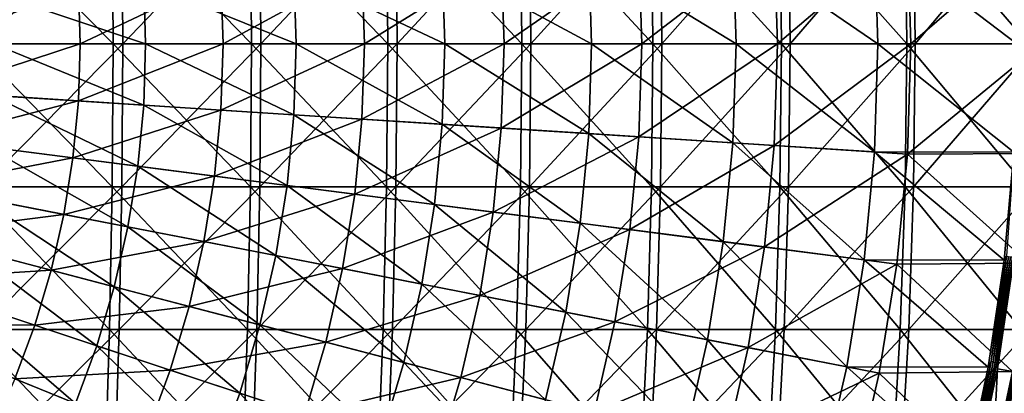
# Model space of a CAD drawing. Header units: millimetres. Extents: x -80 to 80, y -80 to 80.
# Tile 123 of 170: x 20.32 to 44.34, y -8.53 to 0.59. Entities that reach past the tile are written whole.
import ezdxf

# ---------------------------------------------------------------- set-up
doc = ezdxf.new("R2010")
doc.units = ezdxf.units.MM
doc.header["$LTSCALE"] = 13.670324
for name, color, linetype in [('1', 7, 'CONTINUOUS'), ('11', 7, 'CONTINUOUS'), ('12', 7, 'CONTINUOUS'), ('13', 7, 'CONTINUOUS'), ('2', 7, 'CONTINUOUS'), ('3', 7, 'CONTINUOUS'), ('4', 7, 'CONTINUOUS'), ('5', 7, 'CONTINUOUS'), ('7', 7, 'CONTINUOUS')]:
    doc.layers.add(name, color=color, linetype=linetype)

msp = doc.modelspace()

# ---------------------------------------------------------------- linework, layer by layer
at = {"layer": '1', "color": 7, "linetype": 'Continuous'}
for points in [[(19.415, 0, 77.608), (22.81, 3.49, 76.6), (19.396, 3.49, 77.535), (19.415, 0, 77.608)], [(22.832, 0, 76.673), (22.81, 3.49, 76.6), (19.415, 0, 77.608), (22.832, 0, 76.673)], [(22.832, 0, 76.673), (26.18, 3.49, 75.515), (22.81, 3.49, 76.6), (22.832, 0, 76.673)], [(26.205, 0, 75.587), (26.18, 3.49, 75.515), (22.832, 0, 76.673), (26.205, 0, 75.587)], [(26.205, 0, 75.587), (29.498, 3.49, 74.281), (26.18, 3.49, 75.515), (26.205, 0, 75.587)], [(29.526, 0, 74.352), (29.498, 3.49, 74.281), (26.205, 0, 75.587), (29.526, 0, 74.352)], [(29.526, 0, 74.352), (32.758, 3.49, 72.902), (29.498, 3.49, 74.281), (29.526, 0, 74.352)], [(32.789, 0, 72.972), (32.758, 3.49, 72.902), (29.526, 0, 74.352), (32.789, 0, 72.972)], [(32.789, 0, 72.972), (35.953, 3.49, 71.38), (32.758, 3.49, 72.902), (32.789, 0, 72.972)], [(35.988, 0, 71.448), (35.953, 3.49, 71.38), (32.789, 0, 72.972), (35.988, 0, 71.448)], [(35.988, 0, 71.448), (39.079, 3.49, 69.719), (35.953, 3.49, 71.38), (35.988, 0, 71.448)], [(39.116, 0, 69.785), (39.079, 3.49, 69.719), (35.988, 0, 71.448), (39.116, 0, 69.785)], [(39.116, 0, 69.785), (42.127, 3.49, 67.92), (39.079, 3.49, 69.719), (39.116, 0, 69.785)], [(42.167, 0, 67.985), (42.127, 3.49, 67.92), (39.116, 0, 69.785), (42.167, 0, 67.985)], [(42.167, 0, 67.985), (45.093, 3.49, 65.988), (42.127, 3.49, 67.92), (42.167, 0, 67.985)], [(45.136, 0, 66.051), (45.093, 3.49, 65.988), (42.167, 0, 67.985), (45.136, 0, 66.051)], [(22.81, -3.49, 76.6), (22.832, 0, 76.673), (19.396, -3.49, 77.535), (22.81, -3.49, 76.6)], [(19.396, -3.49, 77.535), (22.832, 0, 76.673), (19.415, 0, 77.608), (19.396, -3.49, 77.535)], [(26.18, -3.49, 75.515), (26.205, 0, 75.587), (22.81, -3.49, 76.6), (26.18, -3.49, 75.515)], [(22.81, -3.49, 76.6), (26.205, 0, 75.587), (22.832, 0, 76.673), (22.81, -3.49, 76.6)], [(29.498, -3.49, 74.281), (29.526, 0, 74.352), (26.18, -3.49, 75.515), (29.498, -3.49, 74.281)], [(26.18, -3.49, 75.515), (29.526, 0, 74.352), (26.205, 0, 75.587), (26.18, -3.49, 75.515)], [(32.758, -3.49, 72.902), (32.789, 0, 72.972), (29.498, -3.49, 74.281), (32.758, -3.49, 72.902)], [(29.498, -3.49, 74.281), (32.789, 0, 72.972), (29.526, 0, 74.352), (29.498, -3.49, 74.281)], [(35.953, -3.49, 71.38), (35.988, 0, 71.448), (32.758, -3.49, 72.902), (35.953, -3.49, 71.38)], [(32.758, -3.49, 72.902), (35.988, 0, 71.448), (32.789, 0, 72.972), (32.758, -3.49, 72.902)], [(39.079, -3.49, 69.719), (39.116, 0, 69.785), (35.953, -3.49, 71.38), (39.079, -3.49, 69.719)], [(35.953, -3.49, 71.38), (39.116, 0, 69.785), (35.988, 0, 71.448), (35.953, -3.49, 71.38)], [(42.127, -3.49, 67.92), (42.167, 0, 67.985), (39.079, -3.49, 69.719), (42.127, -3.49, 67.92)], [(39.079, -3.49, 69.719), (42.167, 0, 67.985), (39.116, 0, 69.785), (39.079, -3.49, 69.719)], [(45.093, -3.49, 65.988), (45.136, 0, 66.051), (42.127, -3.49, 67.92), (45.093, -3.49, 65.988)], [(42.127, -3.49, 67.92), (45.136, 0, 66.051), (42.167, 0, 67.985), (42.127, -3.49, 67.92)], [(22.745, -6.972, 76.381), (22.81, -3.49, 76.6), (19.341, -6.972, 77.313), (22.745, -6.972, 76.381)], [(19.341, -6.972, 77.313), (22.81, -3.49, 76.6), (19.396, -3.49, 77.535), (19.341, -6.972, 77.313)], [(26.105, -6.972, 75.299), (26.18, -3.49, 75.515), (22.745, -6.972, 76.381), (26.105, -6.972, 75.299)], [(22.745, -6.972, 76.381), (26.18, -3.49, 75.515), (22.81, -3.49, 76.6), (22.745, -6.972, 76.381)], [(29.413, -6.972, 74.069), (29.498, -3.49, 74.281), (26.105, -6.972, 75.299), (29.413, -6.972, 74.069)], [(26.105, -6.972, 75.299), (29.498, -3.49, 74.281), (26.18, -3.49, 75.515), (26.105, -6.972, 75.299)], [(32.664, -6.972, 72.694), (32.758, -3.49, 72.902), (29.413, -6.972, 74.069), (32.664, -6.972, 72.694)], [(29.413, -6.972, 74.069), (32.758, -3.49, 72.902), (29.498, -3.49, 74.281), (29.413, -6.972, 74.069)], [(35.851, -6.972, 71.177), (35.953, -3.49, 71.38), (32.664, -6.972, 72.694), (35.851, -6.972, 71.177)], [(32.664, -6.972, 72.694), (35.953, -3.49, 71.38), (32.758, -3.49, 72.902), (32.664, -6.972, 72.694)], [(38.967, -6.972, 69.519), (39.079, -3.49, 69.719), (35.851, -6.972, 71.177), (38.967, -6.972, 69.519)], [(35.851, -6.972, 71.177), (39.079, -3.49, 69.719), (35.953, -3.49, 71.38), (35.851, -6.972, 71.177)], [(42.007, -6.972, 67.726), (42.127, -3.49, 67.92), (38.967, -6.972, 69.519), (42.007, -6.972, 67.726)], [(38.967, -6.972, 69.519), (42.127, -3.49, 67.92), (39.079, -3.49, 69.719), (38.967, -6.972, 69.519)], [(44.965, -6.972, 65.799), (45.093, -3.49, 65.988), (42.007, -6.972, 67.726), (44.965, -6.972, 65.799)], [(42.007, -6.972, 67.726), (45.093, -3.49, 65.988), (42.127, -3.49, 67.92), (42.007, -6.972, 67.726)], [(22.637, -10.442, 76.017), (22.745, -6.972, 76.381), (19.249, -10.442, 76.944), (22.637, -10.442, 76.017)], [(19.249, -10.442, 76.944), (22.745, -6.972, 76.381), (19.341, -6.972, 77.313), (19.249, -10.442, 76.944)], [(25.98, -10.442, 74.94), (26.105, -6.972, 75.299), (22.637, -10.442, 76.017), (25.98, -10.442, 74.94)], [(22.637, -10.442, 76.017), (26.105, -6.972, 75.299), (22.745, -6.972, 76.381), (22.637, -10.442, 76.017)], [(29.273, -10.442, 73.716), (29.413, -6.972, 74.069), (25.98, -10.442, 74.94), (29.273, -10.442, 73.716)], [(25.98, -10.442, 74.94), (29.413, -6.972, 74.069), (26.105, -6.972, 75.299), (25.98, -10.442, 74.94)], [(32.508, -10.442, 72.348), (32.664, -6.972, 72.694), (29.273, -10.442, 73.716), (32.508, -10.442, 72.348)], [(29.273, -10.442, 73.716), (32.664, -6.972, 72.694), (29.413, -6.972, 74.069), (29.273, -10.442, 73.716)], [(35.68, -10.442, 70.837), (35.851, -6.972, 71.177), (32.508, -10.442, 72.348), (35.68, -10.442, 70.837)], [(32.508, -10.442, 72.348), (35.851, -6.972, 71.177), (32.664, -6.972, 72.694), (32.508, -10.442, 72.348)], [(38.781, -10.442, 69.188), (38.967, -6.972, 69.519), (35.68, -10.442, 70.837), (38.781, -10.442, 69.188)], [(35.68, -10.442, 70.837), (38.967, -6.972, 69.519), (35.851, -6.972, 71.177), (35.68, -10.442, 70.837)], [(41.807, -10.442, 67.403), (42.007, -6.972, 67.726), (38.781, -10.442, 69.188), (41.807, -10.442, 67.403)], [(38.781, -10.442, 69.188), (42.007, -6.972, 67.726), (38.967, -6.972, 69.519), (38.781, -10.442, 69.188)], [(44.75, -10.442, 65.486), (44.965, -6.972, 65.799), (41.807, -10.442, 67.403), (44.75, -10.442, 65.486)], [(41.807, -10.442, 67.403), (44.965, -6.972, 65.799), (42.007, -6.972, 67.726), (41.807, -10.442, 67.403)]]:
    msp.add_3dface(points, dxfattribs=at)
at = {"layer": '11', "color": 42, "linetype": 'Continuous', "true_color": 0xd9ad06}
for points in [[(19.68, 0, 76.814), (23.343, -1.499, 75.957), (19.64, -1.261, 76.814), (19.68, 0, 76.814)], [(23.391, 0, 75.957), (23.343, -1.499, 75.957), (19.68, 0, 76.814), (23.391, 0, 75.957)], [(23.391, 0, 75.957), (27.008, -1.734, 74.951), (23.343, -1.499, 75.957), (23.391, 0, 75.957)], [(27.063, 0, 74.951), (27.008, -1.734, 74.951), (23.391, 0, 75.957), (27.063, 0, 74.951)], [(27.063, 0, 74.951), (30.629, -1.966, 73.797), (27.008, -1.734, 74.951), (27.063, 0, 74.951)], [(30.692, 0, 73.797), (30.629, -1.966, 73.797), (27.063, 0, 74.951), (30.692, 0, 73.797)], [(30.692, 0, 73.797), (34.201, -2.196, 72.496), (30.629, -1.966, 73.797), (30.692, 0, 73.797)], [(34.271, 0, 72.496), (34.201, -2.196, 72.496), (30.692, 0, 73.797), (34.271, 0, 72.496)], [(34.271, 0, 72.496), (37.717, -2.422, 71.053), (34.201, -2.196, 72.496), (34.271, 0, 72.496)], [(37.795, 0, 71.053), (37.717, -2.422, 71.053), (34.271, 0, 72.496), (37.795, 0, 71.053)], [(37.795, 0, 71.053), (41.172, -2.643, 69.467), (37.717, -2.422, 71.053), (37.795, 0, 71.053)], [(41.257, 0, 69.467), (41.172, -2.643, 69.467), (37.795, 0, 71.053), (41.257, 0, 69.467)], [(41.257, 0, 69.467), (44.57, -2.645, 67.745), (41.172, -2.643, 69.467), (41.257, 0, 69.467)], [(44.649, 0, 67.745), (44.57, -2.645, 67.745), (41.257, 0, 69.467), (44.649, 0, 67.745)], [(19.64, -1.261, 76.814), (23.199, -2.991, 75.957), (19.519, -2.517, 76.814), (19.64, -1.261, 76.814)], [(23.343, -1.499, 75.957), (23.199, -2.991, 75.957), (19.64, -1.261, 76.814), (23.343, -1.499, 75.957)], [(23.343, -1.499, 75.957), (26.841, -3.461, 74.951), (23.199, -2.991, 75.957), (23.343, -1.499, 75.957)], [(27.008, -1.734, 74.951), (26.841, -3.461, 74.951), (23.343, -1.499, 75.957), (27.008, -1.734, 74.951)], [(27.008, -1.734, 74.951), (30.44, -3.925, 73.797), (26.841, -3.461, 74.951), (27.008, -1.734, 74.951)], [(30.629, -1.966, 73.797), (30.44, -3.925, 73.797), (27.008, -1.734, 74.951), (30.629, -1.966, 73.797)], [(30.629, -1.966, 73.797), (33.99, -4.382, 72.496), (30.44, -3.925, 73.797), (30.629, -1.966, 73.797)], [(34.201, -2.196, 72.496), (33.99, -4.382, 72.496), (30.629, -1.966, 73.797), (34.201, -2.196, 72.496)], [(34.201, -2.196, 72.496), (37.484, -4.833, 71.053), (33.99, -4.382, 72.496), (34.201, -2.196, 72.496)], [(37.717, -2.422, 71.053), (37.484, -4.833, 71.053), (34.201, -2.196, 72.496), (37.717, -2.422, 71.053)], [(19.519, -2.517, 76.814), (22.959, -4.471, 75.957), (19.318, -3.762, 76.814), (19.519, -2.517, 76.814)], [(23.199, -2.991, 75.957), (22.959, -4.471, 75.957), (19.519, -2.517, 76.814), (23.199, -2.991, 75.957)], [(37.717, -2.422, 71.053), (40.918, -5.276, 69.467), (37.484, -4.833, 71.053), (37.717, -2.422, 71.053)], [(41.172, -2.643, 69.467), (40.918, -5.276, 69.467), (37.717, -2.422, 71.053), (41.172, -2.643, 69.467)], [(41.172, -2.643, 69.467), (44.335, -5.281, 67.745), (40.918, -5.276, 69.467), (41.172, -2.643, 69.467)], [(44.57, -2.645, 67.745), (44.335, -5.281, 67.745), (41.172, -2.643, 69.467), (44.57, -2.645, 67.745)], [(23.199, -2.991, 75.957), (26.564, -5.173, 74.951), (22.959, -4.471, 75.957), (23.199, -2.991, 75.957)], [(26.841, -3.461, 74.951), (26.564, -5.173, 74.951), (23.199, -2.991, 75.957), (26.841, -3.461, 74.951)], [(26.841, -3.461, 74.951), (30.126, -5.867, 73.797), (26.564, -5.173, 74.951), (26.841, -3.461, 74.951)], [(30.44, -3.925, 73.797), (30.126, -5.867, 73.797), (26.841, -3.461, 74.951), (30.44, -3.925, 73.797)], [(19.318, -3.762, 76.814), (22.626, -5.933, 75.957), (19.037, -4.992, 76.814), (19.318, -3.762, 76.814)], [(22.959, -4.471, 75.957), (22.626, -5.933, 75.957), (19.318, -3.762, 76.814), (22.959, -4.471, 75.957)], [(30.44, -3.925, 73.797), (33.639, -6.551, 72.496), (30.126, -5.867, 73.797), (30.44, -3.925, 73.797)], [(33.99, -4.382, 72.496), (33.639, -6.551, 72.496), (30.44, -3.925, 73.797), (33.99, -4.382, 72.496)], [(22.959, -4.471, 75.957), (26.178, -6.865, 74.951), (22.626, -5.933, 75.957), (22.959, -4.471, 75.957)], [(26.564, -5.173, 74.951), (26.178, -6.865, 74.951), (22.959, -4.471, 75.957), (26.564, -5.173, 74.951)], [(33.99, -4.382, 72.496), (37.098, -7.225, 71.053), (33.639, -6.551, 72.496), (33.99, -4.382, 72.496)], [(37.484, -4.833, 71.053), (37.098, -7.225, 71.053), (33.99, -4.382, 72.496), (37.484, -4.833, 71.053)], [(19.037, -4.992, 76.814), (22.199, -7.371, 75.957), (18.678, -6.201, 76.814), (19.037, -4.992, 76.814)], [(22.626, -5.933, 75.957), (22.199, -7.371, 75.957), (19.037, -4.992, 76.814), (22.626, -5.933, 75.957)], [(37.484, -4.833, 71.053), (40.496, -7.887, 69.467), (37.098, -7.225, 71.053), (37.484, -4.833, 71.053)], [(40.918, -5.276, 69.467), (40.496, -7.887, 69.467), (37.484, -4.833, 71.053), (40.918, -5.276, 69.467)], [(26.564, -5.173, 74.951), (29.688, -7.785, 73.797), (26.178, -6.865, 74.951), (26.564, -5.173, 74.951)], [(30.126, -5.867, 73.797), (29.688, -7.785, 73.797), (26.564, -5.173, 74.951), (30.126, -5.867, 73.797)], [(40.918, -5.276, 69.467), (43.945, -7.898, 67.745), (40.496, -7.887, 69.467), (40.918, -5.276, 69.467)], [(44.335, -5.281, 67.745), (43.945, -7.898, 67.745), (40.918, -5.276, 69.467), (44.335, -5.281, 67.745)], [(22.626, -5.933, 75.957), (25.685, -8.528, 74.951), (22.199, -7.371, 75.957), (22.626, -5.933, 75.957)], [(26.178, -6.865, 74.951), (25.685, -8.528, 74.951), (22.626, -5.933, 75.957), (26.178, -6.865, 74.951)], [(30.126, -5.867, 73.797), (33.15, -8.693, 72.496), (29.688, -7.785, 73.797), (30.126, -5.867, 73.797)], [(33.639, -6.551, 72.496), (33.15, -8.693, 72.496), (30.126, -5.867, 73.797), (33.639, -6.551, 72.496)], [(18.678, -6.201, 76.814), (21.681, -8.778, 75.957), (18.242, -7.385, 76.814), (18.678, -6.201, 76.814)], [(22.199, -7.371, 75.957), (21.681, -8.778, 75.957), (18.678, -6.201, 76.814), (22.199, -7.371, 75.957)], [(33.639, -6.551, 72.496), (36.559, -9.587, 71.053), (33.15, -8.693, 72.496), (33.639, -6.551, 72.496)], [(37.098, -7.225, 71.053), (36.559, -9.587, 71.053), (33.639, -6.551, 72.496), (37.098, -7.225, 71.053)], [(26.178, -6.865, 74.951), (29.128, -9.671, 73.797), (25.685, -8.528, 74.951), (26.178, -6.865, 74.951)], [(29.688, -7.785, 73.797), (29.128, -9.671, 73.797), (26.178, -6.865, 74.951), (29.688, -7.785, 73.797)], [(18.242, -7.385, 76.814), (21.074, -10.149, 75.957), (17.732, -8.539, 76.814), (18.242, -7.385, 76.814)], [(21.681, -8.778, 75.957), (21.074, -10.149, 75.957), (18.242, -7.385, 76.814), (21.681, -8.778, 75.957)], [(22.199, -7.371, 75.957), (25.085, -10.156, 74.951), (21.681, -8.778, 75.957), (22.199, -7.371, 75.957)], [(25.685, -8.528, 74.951), (25.085, -10.156, 74.951), (22.199, -7.371, 75.957), (25.685, -8.528, 74.951)], [(37.098, -7.225, 71.053), (39.908, -10.465, 69.467), (36.559, -9.587, 71.053), (37.098, -7.225, 71.053)], [(40.496, -7.887, 69.467), (39.908, -10.465, 69.467), (37.098, -7.225, 71.053), (40.496, -7.887, 69.467)], [(29.688, -7.785, 73.797), (32.525, -10.799, 72.496), (29.128, -9.671, 73.797), (29.688, -7.785, 73.797)], [(33.15, -8.693, 72.496), (32.525, -10.799, 72.496), (29.688, -7.785, 73.797), (33.15, -8.693, 72.496)], [(40.496, -7.887, 69.467), (43.4, -10.487, 67.745), (39.908, -10.465, 69.467), (40.496, -7.887, 69.467)], [(43.945, -7.898, 67.745), (43.4, -10.487, 67.745), (40.496, -7.887, 69.467), (43.945, -7.898, 67.745)], [(25.685, -8.528, 74.951), (28.449, -11.518, 73.797), (25.085, -10.156, 74.951), (25.685, -8.528, 74.951)], [(29.128, -9.671, 73.797), (28.449, -11.518, 73.797), (25.685, -8.528, 74.951), (29.128, -9.671, 73.797)]]:
    msp.add_3dface(points, dxfattribs=at)
at = {"layer": '12', "color": 42, "linetype": 'Continuous', "true_color": 0xd9ad06}
for points in [[(41.172, 2.643, 69.467), (41.257, 0, 69.467), (37.717, 2.422, 71.053), (41.172, 2.643, 69.467)], [(44.649, 0, 67.745), (41.172, 2.643, 69.467), (44.57, 2.645, 67.745), (44.649, 0, 67.745)], [(44.649, 0, 67.745), (41.257, 0, 69.467), (41.172, 2.643, 69.467), (44.649, 0, 67.745)], [(37.717, 2.422, 71.053), (37.795, 0, 71.053), (34.201, 2.196, 72.496), (37.717, 2.422, 71.053)], [(41.257, 0, 69.467), (37.795, 0, 71.053), (37.717, 2.422, 71.053), (41.257, 0, 69.467)], [(34.201, 2.196, 72.496), (34.271, 0, 72.496), (30.629, 1.966, 73.797), (34.201, 2.196, 72.496)], [(37.795, 0, 71.053), (34.271, 0, 72.496), (34.201, 2.196, 72.496), (37.795, 0, 71.053)], [(30.629, 1.966, 73.797), (30.692, 0, 73.797), (27.008, 1.734, 74.951), (30.629, 1.966, 73.797)], [(34.271, 0, 72.496), (30.692, 0, 73.797), (30.629, 1.966, 73.797), (34.271, 0, 72.496)], [(27.008, 1.734, 74.951), (27.063, 0, 74.951), (23.343, 1.499, 75.957), (27.008, 1.734, 74.951)], [(30.692, 0, 73.797), (27.063, 0, 74.951), (27.008, 1.734, 74.951), (30.692, 0, 73.797)], [(23.343, 1.499, 75.957), (23.391, 0, 75.957), (19.64, 1.261, 76.814), (23.343, 1.499, 75.957)], [(27.063, 0, 74.951), (23.391, 0, 75.957), (23.343, 1.499, 75.957), (27.063, 0, 74.951)], [(23.391, 0, 75.957), (19.68, 0, 76.814), (19.64, 1.261, 76.814), (23.391, 0, 75.957)]]:
    msp.add_3dface(points, dxfattribs=at)
at = {"layer": '13', "color": 42, "linetype": 'Continuous', "true_color": 0xd9ad06}
for points in [[(44.335, -5.281, 67.745), (44.57, -2.645, 67.745), (44.393, -5.189, 67.727), (44.335, -5.281, 67.745)], [(43.945, -7.898, 67.745), (44.335, -5.281, 67.745), (44.016, -7.761, 67.727), (43.945, -7.898, 67.745)], [(44.016, -7.761, 67.727), (44.335, -5.281, 67.745), (44.393, -5.189, 67.727), (44.016, -7.761, 67.727)], [(44.016, -7.761, 67.727), (44.393, -5.189, 67.727), (44.065, -7.77, 67.721), (44.016, -7.761, 67.727)], [(44.065, -7.77, 67.721), (44.393, -5.189, 67.727), (44.442, -5.195, 67.721), (44.065, -7.77, 67.721)], [(44.065, -7.77, 67.721), (44.442, -5.195, 67.721), (44.114, -7.778, 67.728), (44.065, -7.77, 67.721)], [(44.114, -7.778, 67.728), (44.442, -5.195, 67.721), (44.492, -5.2, 67.728), (44.114, -7.778, 67.728)], [(44.114, -7.778, 67.728), (44.492, -5.2, 67.728), (44.16, -7.787, 67.747), (44.114, -7.778, 67.728)], [(44.16, -7.787, 67.747), (44.492, -5.2, 67.728), (44.538, -5.206, 67.747), (44.16, -7.787, 67.747)], [(44.566, -5.308, 67.776), (44.16, -7.787, 67.747), (44.538, -5.206, 67.747), (44.566, -5.308, 67.776)], [(44.566, -5.308, 67.776), (44.173, -7.939, 67.776), (44.16, -7.787, 67.747), (44.566, -5.308, 67.776)], [(43.4, -10.487, 67.745), (43.945, -7.898, 67.745), (43.491, -10.307, 67.727), (43.4, -10.487, 67.745)], [(43.491, -10.307, 67.727), (43.945, -7.898, 67.745), (44.016, -7.761, 67.727), (43.491, -10.307, 67.727)], [(43.491, -10.307, 67.727), (44.016, -7.761, 67.727), (43.539, -10.319, 67.721), (43.491, -10.307, 67.727)], [(43.539, -10.319, 67.721), (44.016, -7.761, 67.727), (44.065, -7.77, 67.721), (43.539, -10.319, 67.721)], [(43.539, -10.319, 67.721), (44.065, -7.77, 67.721), (43.587, -10.33, 67.728), (43.539, -10.319, 67.721)], [(43.587, -10.33, 67.728), (44.065, -7.77, 67.721), (44.114, -7.778, 67.728), (43.587, -10.33, 67.728)], [(43.587, -10.33, 67.728), (44.114, -7.778, 67.728), (43.632, -10.341, 67.747), (43.587, -10.33, 67.728)], [(43.632, -10.341, 67.747), (44.114, -7.778, 67.728), (44.16, -7.787, 67.747), (43.632, -10.341, 67.747)], [(44.173, -7.939, 67.776), (43.632, -10.341, 67.747), (44.16, -7.787, 67.747), (44.173, -7.939, 67.776)], [(44.173, -7.939, 67.776), (43.625, -10.542, 67.776), (43.632, -10.341, 67.747), (44.173, -7.939, 67.776)]]:
    msp.add_3dface(points, dxfattribs=at)
at = {"layer": '2', "color": 7, "linetype": 'Continuous'}
for points in [[(22.576, 3.49, -76.669), (22.598, 0, -76.742), (19.16, 3.49, -77.593), (22.576, 3.49, -76.669)], [(19.16, 3.49, -77.593), (22.598, 0, -76.742), (19.178, 0, -77.667), (19.16, 3.49, -77.593)], [(25.949, 3.49, -75.594), (25.974, 0, -75.666), (22.576, 3.49, -76.669), (25.949, 3.49, -75.594)], [(22.576, 3.49, -76.669), (25.974, 0, -75.666), (22.598, 0, -76.742), (22.576, 3.49, -76.669)], [(29.271, 3.49, -74.371), (29.299, 0, -74.442), (25.949, 3.49, -75.594), (29.271, 3.49, -74.371)], [(25.949, 3.49, -75.594), (29.299, 0, -74.442), (25.974, 0, -75.666), (25.949, 3.49, -75.594)], [(32.535, 3.49, -73.002), (32.566, 0, -73.072), (29.271, 3.49, -74.371), (32.535, 3.49, -73.002)], [(29.271, 3.49, -74.371), (32.566, 0, -73.072), (29.299, 0, -74.442), (29.271, 3.49, -74.371)], [(35.735, 3.49, -71.49), (35.769, 0, -71.558), (32.535, 3.49, -73.002), (35.735, 3.49, -71.49)], [(32.535, 3.49, -73.002), (35.769, 0, -71.558), (32.566, 0, -73.072), (32.535, 3.49, -73.002)], [(38.866, 3.49, -69.838), (38.903, 0, -69.904), (35.735, 3.49, -71.49), (38.866, 3.49, -69.838)], [(35.735, 3.49, -71.49), (38.903, 0, -69.904), (35.769, 0, -71.558), (35.735, 3.49, -71.49)], [(41.92, 3.49, -68.048), (41.96, 0, -68.113), (38.866, 3.49, -69.838), (41.92, 3.49, -68.048)], [(38.866, 3.49, -69.838), (41.96, 0, -68.113), (38.903, 0, -69.904), (38.866, 3.49, -69.838)], [(44.892, 3.49, -66.125), (44.934, 0, -66.188), (41.92, 3.49, -68.048), (44.892, 3.49, -66.125)], [(41.92, 3.49, -68.048), (44.934, 0, -66.188), (41.96, 0, -68.113), (41.92, 3.49, -68.048)], [(19.178, 0, -77.667), (22.576, -3.49, -76.669), (19.16, -3.49, -77.593), (19.178, 0, -77.667)], [(22.598, 0, -76.742), (22.576, -3.49, -76.669), (19.178, 0, -77.667), (22.598, 0, -76.742)], [(22.598, 0, -76.742), (25.949, -3.49, -75.594), (22.576, -3.49, -76.669), (22.598, 0, -76.742)], [(25.974, 0, -75.666), (25.949, -3.49, -75.594), (22.598, 0, -76.742), (25.974, 0, -75.666)], [(25.974, 0, -75.666), (29.271, -3.49, -74.371), (25.949, -3.49, -75.594), (25.974, 0, -75.666)], [(29.299, 0, -74.442), (29.271, -3.49, -74.371), (25.974, 0, -75.666), (29.299, 0, -74.442)], [(29.299, 0, -74.442), (32.535, -3.49, -73.002), (29.271, -3.49, -74.371), (29.299, 0, -74.442)], [(32.566, 0, -73.072), (32.535, -3.49, -73.002), (29.299, 0, -74.442), (32.566, 0, -73.072)], [(32.566, 0, -73.072), (35.735, -3.49, -71.49), (32.535, -3.49, -73.002), (32.566, 0, -73.072)], [(35.769, 0, -71.558), (35.735, -3.49, -71.49), (32.566, 0, -73.072), (35.769, 0, -71.558)], [(35.769, 0, -71.558), (38.866, -3.49, -69.838), (35.735, -3.49, -71.49), (35.769, 0, -71.558)], [(38.903, 0, -69.904), (38.866, -3.49, -69.838), (35.769, 0, -71.558), (38.903, 0, -69.904)], [(38.903, 0, -69.904), (41.92, -3.49, -68.048), (38.866, -3.49, -69.838), (38.903, 0, -69.904)], [(41.96, 0, -68.113), (41.92, -3.49, -68.048), (38.903, 0, -69.904), (41.96, 0, -68.113)], [(41.96, 0, -68.113), (44.892, -3.49, -66.125), (41.92, -3.49, -68.048), (41.96, 0, -68.113)], [(44.934, 0, -66.188), (44.892, -3.49, -66.125), (41.96, 0, -68.113), (44.934, 0, -66.188)], [(19.16, -3.49, -77.593), (22.512, -6.972, -76.45), (19.105, -6.972, -77.372), (19.16, -3.49, -77.593)], [(22.576, -3.49, -76.669), (22.512, -6.972, -76.45), (19.16, -3.49, -77.593), (22.576, -3.49, -76.669)], [(22.576, -3.49, -76.669), (25.875, -6.972, -75.378), (22.512, -6.972, -76.45), (22.576, -3.49, -76.669)], [(25.949, -3.49, -75.594), (25.875, -6.972, -75.378), (22.576, -3.49, -76.669), (25.949, -3.49, -75.594)], [(25.949, -3.49, -75.594), (29.187, -6.972, -74.159), (25.875, -6.972, -75.378), (25.949, -3.49, -75.594)], [(29.271, -3.49, -74.371), (29.187, -6.972, -74.159), (25.949, -3.49, -75.594), (29.271, -3.49, -74.371)], [(29.271, -3.49, -74.371), (32.442, -6.972, -72.794), (29.187, -6.972, -74.159), (29.271, -3.49, -74.371)], [(32.535, -3.49, -73.002), (32.442, -6.972, -72.794), (29.271, -3.49, -74.371), (32.535, -3.49, -73.002)], [(32.535, -3.49, -73.002), (35.633, -6.972, -71.286), (32.442, -6.972, -72.794), (32.535, -3.49, -73.002)], [(35.735, -3.49, -71.49), (35.633, -6.972, -71.286), (32.535, -3.49, -73.002), (35.735, -3.49, -71.49)], [(35.735, -3.49, -71.49), (38.755, -6.972, -69.638), (35.633, -6.972, -71.286), (35.735, -3.49, -71.49)], [(38.866, -3.49, -69.838), (38.755, -6.972, -69.638), (35.735, -3.49, -71.49), (38.866, -3.49, -69.838)], [(38.866, -3.49, -69.838), (41.8, -6.972, -67.854), (38.755, -6.972, -69.638), (38.866, -3.49, -69.838)], [(41.92, -3.49, -68.048), (41.8, -6.972, -67.854), (38.866, -3.49, -69.838), (41.92, -3.49, -68.048)], [(41.92, -3.49, -68.048), (44.763, -6.972, -65.936), (41.8, -6.972, -67.854), (41.92, -3.49, -68.048)], [(44.892, -3.49, -66.125), (44.763, -6.972, -65.936), (41.92, -3.49, -68.048), (44.892, -3.49, -66.125)], [(19.105, -6.972, -77.372), (22.405, -10.442, -76.085), (19.014, -10.442, -77.003), (19.105, -6.972, -77.372)], [(22.512, -6.972, -76.45), (22.405, -10.442, -76.085), (19.105, -6.972, -77.372), (22.512, -6.972, -76.45)], [(22.512, -6.972, -76.45), (25.751, -10.442, -75.019), (22.405, -10.442, -76.085), (22.512, -6.972, -76.45)], [(25.875, -6.972, -75.378), (25.751, -10.442, -75.019), (22.512, -6.972, -76.45), (25.875, -6.972, -75.378)], [(25.875, -6.972, -75.378), (29.048, -10.442, -73.805), (25.751, -10.442, -75.019), (25.875, -6.972, -75.378)], [(29.187, -6.972, -74.159), (29.048, -10.442, -73.805), (25.875, -6.972, -75.378), (29.187, -6.972, -74.159)], [(29.187, -6.972, -74.159), (32.287, -10.442, -72.446), (29.048, -10.442, -73.805), (29.187, -6.972, -74.159)], [(32.442, -6.972, -72.794), (32.287, -10.442, -72.446), (29.187, -6.972, -74.159), (32.442, -6.972, -72.794)], [(32.442, -6.972, -72.794), (35.463, -10.442, -70.946), (32.287, -10.442, -72.446), (32.442, -6.972, -72.794)], [(35.633, -6.972, -71.286), (35.463, -10.442, -70.946), (32.442, -6.972, -72.794), (35.633, -6.972, -71.286)], [(35.633, -6.972, -71.286), (38.57, -10.442, -69.306), (35.463, -10.442, -70.946), (35.633, -6.972, -71.286)], [(38.755, -6.972, -69.638), (38.57, -10.442, -69.306), (35.633, -6.972, -71.286), (38.755, -6.972, -69.638)], [(38.755, -6.972, -69.638), (41.601, -10.442, -67.53), (38.57, -10.442, -69.306), (38.755, -6.972, -69.638)], [(41.8, -6.972, -67.854), (41.601, -10.442, -67.53), (38.755, -6.972, -69.638), (41.8, -6.972, -67.854)], [(41.8, -6.972, -67.854), (44.55, -10.442, -65.622), (41.601, -10.442, -67.53), (41.8, -6.972, -67.854)], [(44.763, -6.972, -65.936), (44.55, -10.442, -65.622), (41.8, -6.972, -67.854), (44.763, -6.972, -65.936)]]:
    msp.add_3dface(points, dxfattribs=at)
at = {"layer": '3', "color": 42, "linetype": 'Continuous', "true_color": 0xd9ad06}
for points in [[(18.282, 0, 78.064), (18.245, -1.171, 78.064), (21.796, 0, 77.321), (18.282, 0, 78.064)], [(21.796, 0, 77.321), (18.245, -1.171, 78.064), (21.751, -1.396, 77.321), (21.796, 0, 77.321)], [(21.796, 0, 77.321), (21.751, -1.396, 77.321), (25.279, 0, 76.445), (21.796, 0, 77.321)], [(25.279, 0, 76.445), (21.751, -1.396, 77.321), (25.227, -1.62, 76.445), (25.279, 0, 76.445)], [(25.279, 0, 76.445), (25.227, -1.62, 76.445), (28.727, 0, 75.438), (25.279, 0, 76.445)], [(28.727, 0, 75.438), (25.227, -1.62, 76.445), (28.668, -1.841, 75.438), (28.727, 0, 75.438)], [(28.727, 0, 75.438), (28.668, -1.841, 75.438), (32.134, 0, 74.302), (28.727, 0, 75.438)], [(32.134, 0, 74.302), (28.668, -1.841, 75.438), (32.068, -2.059, 74.302), (32.134, 0, 74.302)], [(32.134, 0, 74.302), (32.068, -2.059, 74.302), (35.495, 0, 73.037), (32.134, 0, 74.302)], [(35.495, 0, 73.037), (32.068, -2.059, 74.302), (35.422, -2.274, 73.037), (35.495, 0, 73.037)], [(35.495, 0, 73.037), (35.422, -2.274, 73.037), (38.807, 0, 71.647), (35.495, 0, 73.037)], [(38.807, 0, 71.647), (35.422, -2.274, 73.037), (38.727, -2.486, 71.647), (38.807, 0, 71.647)], [(38.807, 0, 71.647), (38.727, -2.486, 71.647), (42.063, 0, 70.132), (38.807, 0, 71.647)], [(42.063, 0, 70.132), (38.727, -2.486, 71.647), (41.977, -2.695, 70.132), (42.063, 0, 70.132)], [(42.063, 0, 70.132), (41.977, -2.695, 70.132), (45.257, 0, 68.497), (42.063, 0, 70.132)], [(45.257, 0, 68.497), (41.977, -2.695, 70.132), (45.177, -2.681, 68.497), (45.257, 0, 68.497)], [(18.245, -1.171, 78.064), (18.132, -2.338, 78.064), (21.751, -1.396, 77.321), (18.245, -1.171, 78.064)], [(21.751, -1.396, 77.321), (18.132, -2.338, 78.064), (21.617, -2.787, 77.321), (21.751, -1.396, 77.321)], [(21.751, -1.396, 77.321), (21.617, -2.787, 77.321), (25.227, -1.62, 76.445), (21.751, -1.396, 77.321)], [(25.227, -1.62, 76.445), (21.617, -2.787, 77.321), (25.072, -3.233, 76.445), (25.227, -1.62, 76.445)], [(25.227, -1.62, 76.445), (25.072, -3.233, 76.445), (28.668, -1.841, 75.438), (25.227, -1.62, 76.445)], [(28.668, -1.841, 75.438), (25.072, -3.233, 76.445), (28.491, -3.673, 75.438), (28.668, -1.841, 75.438)], [(28.668, -1.841, 75.438), (28.491, -3.673, 75.438), (32.068, -2.059, 74.302), (28.668, -1.841, 75.438)], [(32.068, -2.059, 74.302), (28.491, -3.673, 75.438), (31.87, -4.109, 74.302), (32.068, -2.059, 74.302)], [(32.068, -2.059, 74.302), (31.87, -4.109, 74.302), (35.422, -2.274, 73.037), (32.068, -2.059, 74.302)], [(18.132, -2.338, 78.064), (17.945, -3.495, 78.064), (21.617, -2.787, 77.321), (18.132, -2.338, 78.064)], [(35.422, -2.274, 73.037), (31.87, -4.109, 74.302), (35.204, -4.539, 73.037), (35.422, -2.274, 73.037)], [(35.422, -2.274, 73.037), (35.204, -4.539, 73.037), (38.727, -2.486, 71.647), (35.422, -2.274, 73.037)], [(38.727, -2.486, 71.647), (35.204, -4.539, 73.037), (38.488, -4.962, 71.647), (38.727, -2.486, 71.647)], [(38.727, -2.486, 71.647), (38.488, -4.962, 71.647), (41.977, -2.695, 70.132), (38.727, -2.486, 71.647)], [(21.617, -2.787, 77.321), (17.945, -3.495, 78.064), (21.394, -4.166, 77.321), (21.617, -2.787, 77.321)], [(21.617, -2.787, 77.321), (21.394, -4.166, 77.321), (25.072, -3.233, 76.445), (21.617, -2.787, 77.321)], [(41.977, -2.695, 70.132), (38.488, -4.962, 71.647), (41.718, -5.379, 70.132), (41.977, -2.695, 70.132)], [(41.977, -2.695, 70.132), (41.718, -5.379, 70.132), (44.939, -5.353, 68.497), (41.977, -2.695, 70.132)], [(45.177, -2.681, 68.497), (41.977, -2.695, 70.132), (44.939, -5.353, 68.497), (45.177, -2.681, 68.497)], [(25.072, -3.233, 76.445), (21.394, -4.166, 77.321), (24.813, -4.832, 76.445), (25.072, -3.233, 76.445)], [(25.072, -3.233, 76.445), (24.813, -4.832, 76.445), (28.491, -3.673, 75.438), (25.072, -3.233, 76.445)], [(17.945, -3.495, 78.064), (17.684, -4.637, 78.064), (21.394, -4.166, 77.321), (17.945, -3.495, 78.064)], [(28.491, -3.673, 75.438), (24.813, -4.832, 76.445), (28.197, -5.491, 75.438), (28.491, -3.673, 75.438)], [(28.491, -3.673, 75.438), (28.197, -5.491, 75.438), (31.87, -4.109, 74.302), (28.491, -3.673, 75.438)], [(21.394, -4.166, 77.321), (17.684, -4.637, 78.064), (21.083, -5.529, 77.321), (21.394, -4.166, 77.321)], [(21.394, -4.166, 77.321), (21.083, -5.529, 77.321), (24.813, -4.832, 76.445), (21.394, -4.166, 77.321)], [(31.87, -4.109, 74.302), (28.197, -5.491, 75.438), (31.541, -6.143, 74.302), (31.87, -4.109, 74.302)], [(31.87, -4.109, 74.302), (31.541, -6.143, 74.302), (35.204, -4.539, 73.037), (31.87, -4.109, 74.302)], [(35.204, -4.539, 73.037), (31.541, -6.143, 74.302), (34.841, -6.785, 73.037), (35.204, -4.539, 73.037)], [(35.204, -4.539, 73.037), (34.841, -6.785, 73.037), (38.488, -4.962, 71.647), (35.204, -4.539, 73.037)], [(17.684, -4.637, 78.064), (17.351, -5.761, 78.064), (21.083, -5.529, 77.321), (17.684, -4.637, 78.064)], [(24.813, -4.832, 76.445), (21.083, -5.529, 77.321), (24.452, -6.412, 76.445), (24.813, -4.832, 76.445)], [(24.813, -4.832, 76.445), (24.452, -6.412, 76.445), (28.197, -5.491, 75.438), (24.813, -4.832, 76.445)], [(38.488, -4.962, 71.647), (34.841, -6.785, 73.037), (38.091, -7.418, 71.647), (38.488, -4.962, 71.647)], [(38.488, -4.962, 71.647), (38.091, -7.418, 71.647), (41.718, -5.379, 70.132), (38.488, -4.962, 71.647)], [(28.197, -5.491, 75.438), (24.452, -6.412, 76.445), (27.787, -7.287, 75.438), (28.197, -5.491, 75.438)], [(28.197, -5.491, 75.438), (27.787, -7.287, 75.438), (31.541, -6.143, 74.302), (28.197, -5.491, 75.438)], [(41.718, -5.379, 70.132), (38.091, -7.418, 71.647), (41.287, -8.041, 70.132), (41.718, -5.379, 70.132)], [(41.718, -5.379, 70.132), (41.287, -8.041, 70.132), (44.543, -8.005, 68.497), (41.718, -5.379, 70.132)], [(44.939, -5.353, 68.497), (41.718, -5.379, 70.132), (44.543, -8.005, 68.497), (44.939, -5.353, 68.497)], [(17.351, -5.761, 78.064), (16.946, -6.861, 78.064), (20.686, -6.868, 77.321), (17.351, -5.761, 78.064)], [(21.083, -5.529, 77.321), (17.351, -5.761, 78.064), (20.686, -6.868, 77.321), (21.083, -5.529, 77.321)], [(21.083, -5.529, 77.321), (20.686, -6.868, 77.321), (24.452, -6.412, 76.445), (21.083, -5.529, 77.321)], [(31.541, -6.143, 74.302), (27.787, -7.287, 75.438), (31.083, -8.151, 74.302), (31.541, -6.143, 74.302)], [(31.541, -6.143, 74.302), (31.083, -8.151, 74.302), (34.841, -6.785, 73.037), (31.541, -6.143, 74.302)], [(24.452, -6.412, 76.445), (20.686, -6.868, 77.321), (23.991, -7.966, 76.445), (24.452, -6.412, 76.445)], [(24.452, -6.412, 76.445), (23.991, -7.966, 76.445), (27.787, -7.287, 75.438), (24.452, -6.412, 76.445)], [(20.686, -6.868, 77.321), (16.946, -6.861, 78.064), (20.203, -8.179, 77.321), (20.686, -6.868, 77.321)], [(20.686, -6.868, 77.321), (20.203, -8.179, 77.321), (23.991, -7.966, 76.445), (20.686, -6.868, 77.321)], [(34.841, -6.785, 73.037), (31.083, -8.151, 74.302), (34.334, -9.004, 73.037), (34.841, -6.785, 73.037)], [(34.841, -6.785, 73.037), (34.334, -9.004, 73.037), (38.091, -7.418, 71.647), (34.841, -6.785, 73.037)], [(27.787, -7.287, 75.438), (23.991, -7.966, 76.445), (27.263, -9.052, 75.438), (27.787, -7.287, 75.438)], [(27.787, -7.287, 75.438), (27.263, -9.052, 75.438), (31.083, -8.151, 74.302), (27.787, -7.287, 75.438)], [(38.091, -7.418, 71.647), (34.334, -9.004, 73.037), (37.537, -9.843, 71.647), (38.091, -7.418, 71.647)], [(38.091, -7.418, 71.647), (37.537, -9.843, 71.647), (41.287, -8.041, 70.132), (38.091, -7.418, 71.647)], [(23.991, -7.966, 76.445), (20.203, -8.179, 77.321), (23.432, -9.486, 76.445), (23.991, -7.966, 76.445)], [(23.991, -7.966, 76.445), (23.432, -9.486, 76.445), (27.263, -9.052, 75.438), (23.991, -7.966, 76.445)], [(31.083, -8.151, 74.302), (27.263, -9.052, 75.438), (30.497, -10.126, 74.302), (31.083, -8.151, 74.302)], [(31.083, -8.151, 74.302), (30.497, -10.126, 74.302), (34.334, -9.004, 73.037), (31.083, -8.151, 74.302)], [(41.287, -8.041, 70.132), (37.537, -9.843, 71.647), (40.687, -10.67, 70.132), (41.287, -8.041, 70.132)], [(41.287, -8.041, 70.132), (40.687, -10.67, 70.132), (43.991, -10.63, 68.497), (41.287, -8.041, 70.132)], [(44.543, -8.005, 68.497), (41.287, -8.041, 70.132), (43.991, -10.63, 68.497), (44.543, -8.005, 68.497)], [(20.203, -8.179, 77.321), (19.637, -9.457, 77.321), (23.432, -9.486, 76.445), (20.203, -8.179, 77.321)]]:
    msp.add_3dface(points, dxfattribs=at)
at = {"layer": '4', "color": 42, "linetype": 'Continuous', "true_color": 0xd9ad06}
for points in [[(38.727, 2.486, 71.647), (38.807, 0, 71.647), (41.977, 2.695, 70.132), (38.727, 2.486, 71.647)], [(38.807, 0, 71.647), (42.063, 0, 70.132), (41.977, 2.695, 70.132), (38.807, 0, 71.647)], [(41.977, 2.695, 70.132), (42.063, 0, 70.132), (45.177, 2.681, 68.497), (41.977, 2.695, 70.132)], [(42.063, 0, 70.132), (45.257, 0, 68.497), (45.177, 2.681, 68.497), (42.063, 0, 70.132)], [(35.422, 2.274, 73.037), (35.495, 0, 73.037), (38.727, 2.486, 71.647), (35.422, 2.274, 73.037)], [(35.495, 0, 73.037), (38.807, 0, 71.647), (38.727, 2.486, 71.647), (35.495, 0, 73.037)], [(32.068, 2.059, 74.302), (32.134, 0, 74.302), (35.422, 2.274, 73.037), (32.068, 2.059, 74.302)], [(32.134, 0, 74.302), (35.495, 0, 73.037), (35.422, 2.274, 73.037), (32.134, 0, 74.302)], [(28.668, 1.841, 75.438), (28.727, 0, 75.438), (32.068, 2.059, 74.302), (28.668, 1.841, 75.438)], [(28.727, 0, 75.438), (32.134, 0, 74.302), (32.068, 2.059, 74.302), (28.727, 0, 75.438)], [(25.227, 1.62, 76.445), (25.279, 0, 76.445), (28.668, 1.841, 75.438), (25.227, 1.62, 76.445)], [(25.279, 0, 76.445), (28.727, 0, 75.438), (28.668, 1.841, 75.438), (25.279, 0, 76.445)], [(21.751, 1.396, 77.321), (21.796, 0, 77.321), (25.227, 1.62, 76.445), (21.751, 1.396, 77.321)], [(21.796, 0, 77.321), (25.279, 0, 76.445), (25.227, 1.62, 76.445), (21.796, 0, 77.321)], [(18.245, 1.171, 78.064), (18.282, 0, 78.064), (21.751, 1.396, 77.321), (18.245, 1.171, 78.064)], [(18.282, 0, 78.064), (21.796, 0, 77.321), (21.751, 1.396, 77.321), (18.282, 0, 78.064)]]:
    msp.add_3dface(points, dxfattribs=at)
at = {"layer": '5', "color": 42, "linetype": 'Continuous', "true_color": 0xd9ad06}
for points in [[(44.173, -7.939, 67.776), (44.566, -5.308, 67.776), (44.586, -8.013, 68.176), (44.173, -7.939, 67.776)], [(43.625, -10.542, 67.776), (44.173, -7.939, 67.776), (44.033, -10.64, 68.176), (43.625, -10.542, 67.776)], [(44.033, -10.64, 68.176), (44.173, -7.939, 67.776), (44.586, -8.013, 68.176), (44.033, -10.64, 68.176)]]:
    msp.add_3dface(points, dxfattribs=at)
at = {"layer": '7', "color": 42, "linetype": 'Continuous', "true_color": 0xd9ad06}
for points in [[(44.543, -8.005, 68.497), (44.074, -10.446, 68.471), (44.607, -7.865, 68.471), (44.543, -8.005, 68.497)], [(44.074, -10.446, 68.471), (44.638, -7.871, 68.435), (44.607, -7.865, 68.471), (44.074, -10.446, 68.471)], [(44.105, -10.453, 68.435), (44.638, -7.871, 68.435), (44.074, -10.446, 68.471), (44.105, -10.453, 68.435)], [(44.105, -10.453, 68.435), (44.66, -7.875, 68.394), (44.638, -7.871, 68.435), (44.105, -10.453, 68.435)], [(44.126, -10.458, 68.394), (44.66, -7.875, 68.394), (44.105, -10.453, 68.435), (44.126, -10.458, 68.394)], [(44.109, -10.454, 68.213), (44.586, -8.013, 68.176), (44.642, -7.872, 68.213), (44.109, -10.454, 68.213)], [(44.109, -10.454, 68.213), (44.642, -7.872, 68.213), (44.129, -10.459, 68.255), (44.109, -10.454, 68.213)], [(44.126, -10.458, 68.394), (44.671, -7.877, 68.348), (44.66, -7.875, 68.394), (44.126, -10.458, 68.394)], [(44.138, -10.461, 68.348), (44.671, -7.877, 68.348), (44.126, -10.458, 68.394), (44.138, -10.461, 68.348)], [(44.129, -10.459, 68.255), (44.642, -7.872, 68.213), (44.662, -7.875, 68.255), (44.129, -10.459, 68.255)], [(44.129, -10.459, 68.255), (44.662, -7.875, 68.255), (44.139, -10.461, 68.301), (44.129, -10.459, 68.255)], [(44.139, -10.461, 68.301), (44.672, -7.877, 68.301), (44.138, -10.461, 68.348), (44.139, -10.461, 68.301)], [(44.138, -10.461, 68.348), (44.672, -7.877, 68.301), (44.671, -7.877, 68.348), (44.138, -10.461, 68.348)], [(44.139, -10.461, 68.301), (44.662, -7.875, 68.255), (44.672, -7.877, 68.301), (44.139, -10.461, 68.301)], [(44.543, -8.005, 68.497), (43.991, -10.63, 68.497), (44.074, -10.446, 68.471), (44.543, -8.005, 68.497)], [(44.033, -10.64, 68.176), (44.586, -8.013, 68.176), (44.109, -10.454, 68.213), (44.033, -10.64, 68.176)]]:
    msp.add_3dface(points, dxfattribs=at)

doc.saveas('drawing.dxf')
